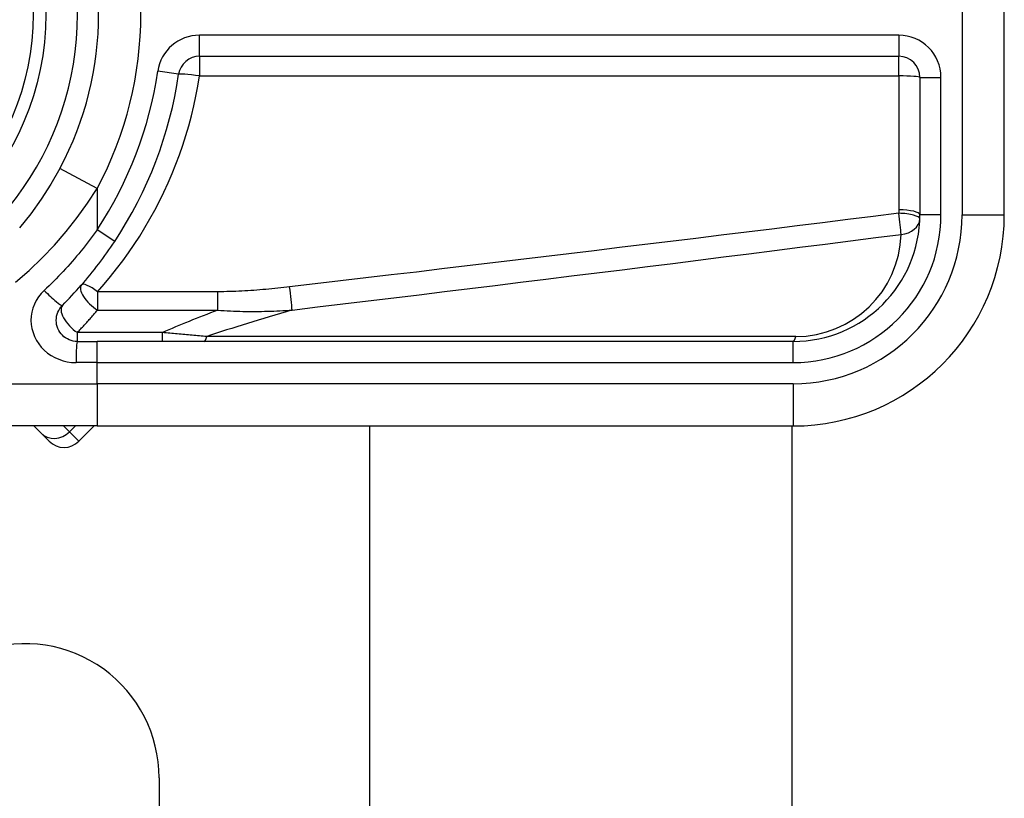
# Model space of a CAD drawing. Header units: inches. Extents: x 5 to 160, y 9 to 87.
# Tile 149 of 203: x 33.456 to 34.374, y 57.695 to 58.421. Entities that reach past the tile are written whole.
import ezdxf

# ---------------------------------------------------------------- set-up
doc = ezdxf.new("R2010")
doc.units = ezdxf.units.IN
doc.header["$MEASUREMENT"] = 0
doc.layers.add('Visible Edges(ANSI)', color=7, linetype='Continuous', lineweight=25)
doc.layers.add('Visible Tangent Edges(ANSI)', color=7, linetype='Continuous', lineweight=25)

msp = doc.modelspace()

# ---------------------------------------------------------------- linework, layer by layer
at = {"layer": 'Visible Edges(ANSI)'}
for p, q in [((34.37385, 58.23907), (34.37385, 58.61309)), ((33.62345, 58.38672), (34.27543, 58.38672)), ((34.29511, 58.36703), (34.29511, 58.23907)), ((33.50951, 58.12096), (33.52794, 58.12096)), ((34.177, 58.12096), (33.52794, 58.12096)), ((33.52794, 58.04222), (33.29068, 58.04222)), ((33.46891, 58.04222), (33.47533, 58.0358)), ((33.48315, 58.02798), (33.47533, 58.0358)), ((33.51099, 58.02798), (33.52522, 58.04222)), ((33.52794, 58.04222), (34.177, 58.04222)), ((33.7821, 42.15894), (33.7821, 58.04222)), ((34.1758, 58.04222), (34.1758, 42.15894)), ((33.58575, 57.71434), (33.58575, 42.48631))]:
    msp.add_line(p, q, dxfattribs=at)
at = {"layer": 'Visible Edges(ANSI)', "flags": 128}
for points in [[(33.49323, 58.28205), (33.48494, 58.26753), (33.47584, 58.25346), (33.466, 58.23992), (33.45545, 58.22699)], [(33.49559, 58.15457), (33.49785, 58.15684), (33.50008, 58.15913), (33.5023, 58.16144), (33.5045, 58.16377), (33.50668, 58.16612), (33.50885, 58.16849), (33.51099, 58.17088), (33.51312, 58.1733), (33.51523, 58.17573), (33.51732, 58.17817), (33.51939, 58.18064), (33.52144, 58.18313), (33.52347, 58.18563), (33.52547, 58.18815), (33.52746, 58.19069), (33.52943, 58.19324), (33.53137, 58.19581), (33.53329, 58.1984), (33.53519, 58.201), (33.53707, 58.20362), (33.53893, 58.20625), (33.54076, 58.2089), (33.54257, 58.21156), (33.54435, 58.21423)], [(33.50951, 58.12096), (33.50759, 58.12106), (33.50569, 58.12135), (33.50382, 58.12182), (33.50201, 58.12247), (33.50026, 58.1233), (33.49861, 58.12428), (33.49705, 58.12541), (33.49562, 58.12669), (33.49433, 58.12811), (33.49318, 58.12966), (33.49219, 58.13132), (33.49136, 58.13308), (33.4907, 58.1349), (33.49022, 58.13678), (33.48993, 58.13869), (33.48982, 58.14062), (33.48992, 58.14255), (33.4902, 58.14447), (33.49067, 58.14635), (33.49132, 58.14818), (33.49215, 58.14993), (33.49315, 58.15159), (33.4943, 58.15314), (33.49559, 58.15457)]]:
    msp.add_lwpolyline(points, dxfattribs=at)
at = {"layer": 'Visible Edges(ANSI)'}
msp.add_circle((33.22425, 58.42608), 0.25591, dxfattribs=at)
for centre, radius, start, end in [((33.22425, 58.42608), 0.30512, 331.83282, 28.16718), ((33.62345, 58.36703), 0.01969, 90, 171.58673), ((34.27543, 58.36703), 0.01969, 0, 90), ((33.22425, 58.42608), 0.38386, 326.50369, 351.58673), ((34.177, 58.23907), 0.19685, 270, 0), ((34.177, 58.23907), 0.11811, 270, 0), ((33.49707, 58.0419), 0.01969, 225, 315), ((33.46075, 57.71434), 0.125, 0, 108.38094)]:
    msp.add_arc(centre, radius, start, end, dxfattribs=at)
at = {"layer": 'Visible Tangent Edges(ANSI)'}
for p, q in [((34.33448, 58.61309), (34.33448, 58.23907)), ((33.62345, 58.38672), (33.62345, 58.4064)), ((34.27543, 58.4064), (33.62345, 58.4064)), ((34.27543, 58.4064), (34.27543, 58.38672)), ((33.62345, 58.38672), (33.62345, 58.36842)), ((34.27543, 58.36842), (34.27543, 58.38672)), ((33.60397, 58.36991), (33.5845, 58.37279)), ((33.62345, 58.36842), (34.27543, 58.36842)), ((34.27543, 58.36842), (34.27543, 58.24357)), ((34.29511, 58.36703), (34.3148, 58.36703)), ((34.3148, 58.23907), (34.3148, 58.36703)), ((33.52794, 58.26346), (33.49323, 58.28205)), ((33.52794, 58.26346), (33.52794, 58.2251)), ((34.3148, 58.23907), (34.29511, 58.23907)), ((34.33448, 58.23907), (34.37385, 58.23907)), ((33.54435, 58.21423), (33.52794, 58.2251)), ((33.64048, 58.16729), (33.52828, 58.16729)), ((33.52828, 58.16729), (33.52828, 58.15019)), ((33.64048, 58.15019), (33.64048, 58.16729)), ((33.52828, 58.15019), (33.64048, 58.15019)), ((33.50951, 58.12096), (33.50951, 58.1293)), ((33.58886, 58.1293), (33.50951, 58.1293)), ((33.58886, 58.12096), (33.58886, 58.1293)), ((34.17932, 58.12555), (33.63019, 58.12555)), ((33.52794, 58.10127), (33.52794, 58.12096)), ((34.177, 58.10127), (34.177, 58.12096)), ((33.52794, 58.10127), (33.50828, 58.10127)), ((33.52794, 58.10127), (34.177, 58.10127)), ((33.52794, 58.08159), (33.52794, 58.10127)), ((33.25678, 58.08159), (33.52794, 58.08159)), ((34.177, 58.08159), (33.52794, 58.08159)), ((33.52794, 58.08159), (33.52794, 58.04222)), ((34.177, 58.08159), (34.177, 58.04222)), ((33.5023, 58.03666), (33.49675, 58.04222)), ((33.50786, 58.04222), (33.5023, 58.03666)), ((33.5023, 58.03666), (33.51099, 58.02798))]:
    msp.add_line(p, q, dxfattribs=at)
at = {"layer": 'Visible Tangent Edges(ANSI)', "flags": 128}
for points in [[(33.52828, 58.16729), (33.53441, 58.17428), (33.54037, 58.18142), (33.54617, 58.18871), (33.5518, 58.19614), (33.55725, 58.2037), (33.56252, 58.2114), (33.56762, 58.21923), (33.57253, 58.22718), (33.57725, 58.23526), (33.58178, 58.24346), (33.58612, 58.25178), (33.59026, 58.26021), (33.5942, 58.26875), (33.59794, 58.2774), (33.60146, 58.28614), (33.60478, 58.29498), (33.60789, 58.30391), (33.61078, 58.31292), (33.61345, 58.32201), (33.6159, 58.33118), (33.61813, 58.3404), (33.62013, 58.34969), (33.6219, 58.35903), (33.62345, 58.36842)], [(33.45192, 58.17626), (33.46455, 58.18724), (33.47668, 58.19877), (33.48824, 58.21083), (33.49918, 58.22337), (33.50947, 58.23636), (33.51907, 58.24974), (33.52794, 58.26346)], [(34.27537, 58.24045), (34.25172, 58.23749), (34.22806, 58.23454), (34.20441, 58.2316), (34.18075, 58.22866), (34.15709, 58.22574), (34.13344, 58.22282), (34.10978, 58.21991), (34.08612, 58.21702), (34.06246, 58.21413), (34.03879, 58.21124), (34.01513, 58.20837), (33.99147, 58.20551), (33.96781, 58.20265), (33.94414, 58.1998), (33.92048, 58.19696), (33.89681, 58.19413), (33.87315, 58.19131), (33.84948, 58.1885), (33.82581, 58.18569), (33.80214, 58.1829), (33.77848, 58.18011), (33.75481, 58.17733), (33.73114, 58.17456), (33.70747, 58.17179)], [(34.27543, 58.24357), (34.27543, 58.24344), (34.27543, 58.24331), (34.27543, 58.24318), (34.27543, 58.24305), (34.27542, 58.24292), (34.27542, 58.24279), (34.27542, 58.24266), (34.27542, 58.24253), (34.27542, 58.2424), (34.27542, 58.24227), (34.27542, 58.24214), (34.27541, 58.24201), (34.27541, 58.24188), (34.27541, 58.24175), (34.27541, 58.24162), (34.2754, 58.24149), (34.2754, 58.24136), (34.2754, 58.24123), (34.27539, 58.2411), (34.27539, 58.24097), (34.27539, 58.24084), (34.27538, 58.24071), (34.27538, 58.24058), (34.27537, 58.24045)], [(33.52794, 58.2251), (33.52613, 58.22256), (33.5243, 58.22004), (33.52245, 58.21752), (33.52057, 58.21503), (33.51867, 58.21254), (33.51674, 58.21008), (33.5148, 58.20762), (33.51283, 58.20518), (33.51084, 58.20276), (33.50883, 58.20035), (33.5068, 58.19796), (33.50475, 58.19559), (33.50267, 58.19323), (33.50058, 58.19089), (33.49846, 58.18856), (33.49633, 58.18626), (33.49418, 58.18397), (33.49201, 58.1817), (33.48981, 58.17945), (33.48761, 58.17722), (33.48538, 58.17501), (33.48313, 58.17282), (33.48087, 58.17064), (33.47859, 58.16849)], [(33.70979, 58.15027), (33.73346, 58.15311), (33.75713, 58.15596), (33.7808, 58.15882), (33.80447, 58.16168), (33.82813, 58.16456), (33.8518, 58.16744), (33.87547, 58.17033), (33.89913, 58.17323), (33.9228, 58.17614), (33.94646, 58.17905), (33.97013, 58.18198), (33.99379, 58.18491), (34.01745, 58.18785), (34.04112, 58.1908), (34.06478, 58.19376), (34.08844, 58.19673), (34.1121, 58.1997), (34.13576, 58.20269), (34.15942, 58.20568), (34.18307, 58.20868), (34.20673, 58.21169), (34.23039, 58.21471), (34.25404, 58.21774), (34.2777, 58.22077)], [(33.70747, 58.17179), (33.70469, 58.17147), (33.70191, 58.17116), (33.69913, 58.17086), (33.69635, 58.17057), (33.69356, 58.17028), (33.69078, 58.17001), (33.68799, 58.16975), (33.68521, 58.16949), (33.68242, 58.16925), (33.67963, 58.16902), (33.67684, 58.1688), (33.67405, 58.1686), (33.67126, 58.1684), (33.66846, 58.16822), (33.66567, 58.16805), (33.66287, 58.1679), (33.66008, 58.16776), (33.65728, 58.16764), (33.65448, 58.16754), (33.65168, 58.16745), (33.64888, 58.16738), (33.64608, 58.16733), (33.64328, 58.1673), (33.64048, 58.16729)], [(33.47859, 58.16849), (33.47584, 58.16564), (33.47338, 58.16253), (33.47125, 58.15921), (33.46949, 58.15571), (33.4681, 58.15206), (33.46709, 58.14829), (33.46649, 58.14446), (33.46629, 58.1406), (33.46651, 58.13674), (33.46714, 58.13292), (33.46816, 58.12916), (33.46957, 58.12551), (33.47134, 58.122), (33.47345, 58.11868), (33.47589, 58.11559), (33.47865, 58.11274), (33.48171, 58.11018), (33.48502, 58.10791), (33.48855, 58.10595), (33.49227, 58.10431), (33.49614, 58.103), (33.50012, 58.10205), (33.50418, 58.10147), (33.50828, 58.10127)], [(33.50951, 58.1293), (33.51031, 58.13014), (33.51112, 58.13098), (33.51192, 58.13183), (33.51272, 58.13268), (33.51352, 58.13353), (33.51431, 58.13438), (33.51511, 58.13523), (33.5159, 58.13609), (33.51669, 58.13695), (33.51748, 58.13782), (33.51826, 58.13868), (33.51904, 58.13955), (33.51983, 58.14042), (33.5206, 58.1413), (33.52138, 58.14218), (33.52216, 58.14306), (33.52293, 58.14394), (33.5237, 58.14482), (33.52447, 58.14571), (33.52524, 58.1466), (33.526, 58.14749), (33.52676, 58.14839), (33.52752, 58.14929), (33.52828, 58.15019)], [(33.64048, 58.15019), (33.64341, 58.14994), (33.64634, 58.14973), (33.64926, 58.14954), (33.65218, 58.14938), (33.6551, 58.14924), (33.65801, 58.14913), (33.66092, 58.14904), (33.66382, 58.14897), (33.66672, 58.14893), (33.66962, 58.1489), (33.67251, 58.14889), (33.6754, 58.14891), (33.67828, 58.14893), (33.68116, 58.14898), (33.68404, 58.14904), (33.68691, 58.14912), (33.68978, 58.14922), (33.69265, 58.14933), (33.69552, 58.14945), (33.69838, 58.14959), (33.70123, 58.14974), (33.70409, 58.14991), (33.70694, 58.15008), (33.70979, 58.15027)], [(33.63019, 58.12555), (33.62849, 58.1257), (33.62678, 58.12585), (33.62508, 58.126), (33.62337, 58.12615), (33.62166, 58.12631), (33.61994, 58.12646), (33.61823, 58.12661), (33.61651, 58.12677), (33.61479, 58.12692), (33.61307, 58.12708), (33.61135, 58.12723), (33.60962, 58.12739), (33.6079, 58.12754), (33.60617, 58.1277), (33.60444, 58.12786), (33.60272, 58.12802), (33.60099, 58.12818), (33.59926, 58.12834), (33.59752, 58.1285), (33.59579, 58.12866), (33.59406, 58.12882), (33.59233, 58.12898), (33.59059, 58.12914), (33.58886, 58.1293)]]:
    msp.add_lwpolyline(points, dxfattribs=at)
at = {"layer": 'Visible Tangent Edges(ANSI)'}
msp.add_circle((33.22425, 58.42608), 0.24409, dxfattribs=at)
for centre, radius, start, end in [((33.22425, 58.42608), 0.28543, 212.8812, 147.1188), ((33.22425, 58.42608), 0.34449, 331.83282, 28.16718), ((33.62345, 58.36703), 0.03937, 90, 171.58673), ((34.27543, 58.36703), 0.03937, 0, 90), ((33.22425, 58.42608), 0.36417, 326.50369, 351.58673), ((34.177, 58.23907), 0.15748, 270, 0), ((34.177, 58.23907), 0.1378, 270, 0), ((34.17932, 58.22398), 0.09843, 270, 358.13375)]:
    msp.add_arc(centre, radius, start, end, dxfattribs=at)
for centre, major_axis, ratio, start_param, end_param in [((33.62345, 58.36703), (-0.01947, 0.00288), 0.069894, 4.722726, 6.283185), ((34.27543, 58.36703), (0.01969, 0), 0.07065, 0, 1.570796), ((34.27537, 58.23586), (0.01967, -0.00064), 0.232745, 0, 1.57838), ((34.27537, 58.23586), (0.00251, -0.01952), 0.030516, 0.6835, 1.803862), ((34.27543, 58.23907), (0.01969, 0), 0.228742, 0, 1.570796), ((34.27537, 58.23586), (0.01967, -0.00064), 0.770235, 4.855758, 6.283185), ((33.52828, 58.16073), (-0.01483, 0.01294), 0.431187, 0, 1.930721), ((33.52828, 58.16073), (-0.01483, 0.01294), 0.257129, 4.93314, 6.283185), ((33.70747, 58.16536), (-0.00234, 0.01955), 0.041071, 3.825401, 5.042638), ((33.48168, 58.16849), (0.01392, -0.01392), 0.111497, 4.601416, 6.283185), ((33.50951, 58.14064), (-0.01392, 0.01392), 0.446023, 0, 1.990559), ((37.13051, 58.42608), (-3.67247, -0.40075), 0.088107, 5.956893, 6.005683), ((37.1398, 58.36572), (-3.67256, -0.33874), 0.074886, 5.910747, 5.977199), ((33.62786, 58.14064), (0, -0.01969), 0.183721, 0, 0.697296), ((34.177, 58.14064), (0, -0.01969), 0.183721, 0, 0.697296), ((33.50951, 58.10127), (0, 0.01969), 0.062411, 0, 1.570796), ((33.48925, 58.04972), (-0.01392, -0.01392), 0.937622, 0, 1.570796)]:
    msp.add_ellipse(centre, major_axis=major_axis, ratio=ratio, start_param=start_param, end_param=end_param, dxfattribs=at)

doc.saveas('drawing.dxf')
